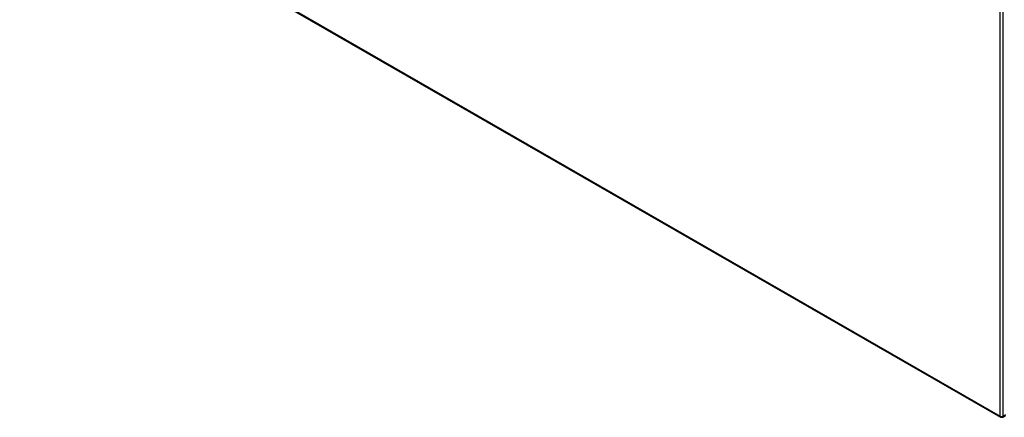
# Model space of a CAD drawing. Header units: inches. Extents: x 19 to 626, y 56 to 294.
# Tile 212 of 256: x 532 to 579, y 236 to 255. Entities that reach past the tile are written whole.
import ezdxf

# ---------------------------------------------------------------- set-up
doc = ezdxf.new("R2010")
doc.units = ezdxf.units.IN
doc.header["$MEASUREMENT"] = 0
doc.layers.add('Visible Edges(ANSI)', color=7, linetype='Continuous', lineweight=25)
doc.layers.add('Visible Tangent Edges(ANSI)', color=7, linetype='Continuous', lineweight=25)

msp = doc.modelspace()

# ---------------------------------------------------------------- linework, layer by layer
at = {"layer": 'Visible Edges(ANSI)'}
for p, q in [((532.501, 263.092), (578.891, 236.378)), ((578.99, 236.378), (579.121, 236.453))]:
    msp.add_line(p, q, dxfattribs=at)
msp.add_arc((578.94, 236.464), 0.099, 240.064, 299.936, dxfattribs=at)
at = {"layer": 'Visible Tangent Edges(ANSI)'}
for p, q in [((532.48, 263.137), (578.87, 236.423)), ((578.87, 236.423), (578.87, 258.268)), ((579.01, 236.423), (579.01, 258.268)), ((579.121, 236.487), (579.01, 236.423))]:
    msp.add_line(p, q, dxfattribs=at)
for major_axis, ratio, start_param, end_param in [((-0.0494, -0.0858), 0.578093, 5.495853, 6.283185), ((0.099, 0), 0.575862, 3.926991, 5.497787), ((0.0494, -0.0858), 0.578093, 0, 0.787332)]:
    msp.add_ellipse((578.94, 236.464), major_axis=major_axis, ratio=ratio, start_param=start_param, end_param=end_param, dxfattribs=at)

doc.saveas('drawing.dxf')
